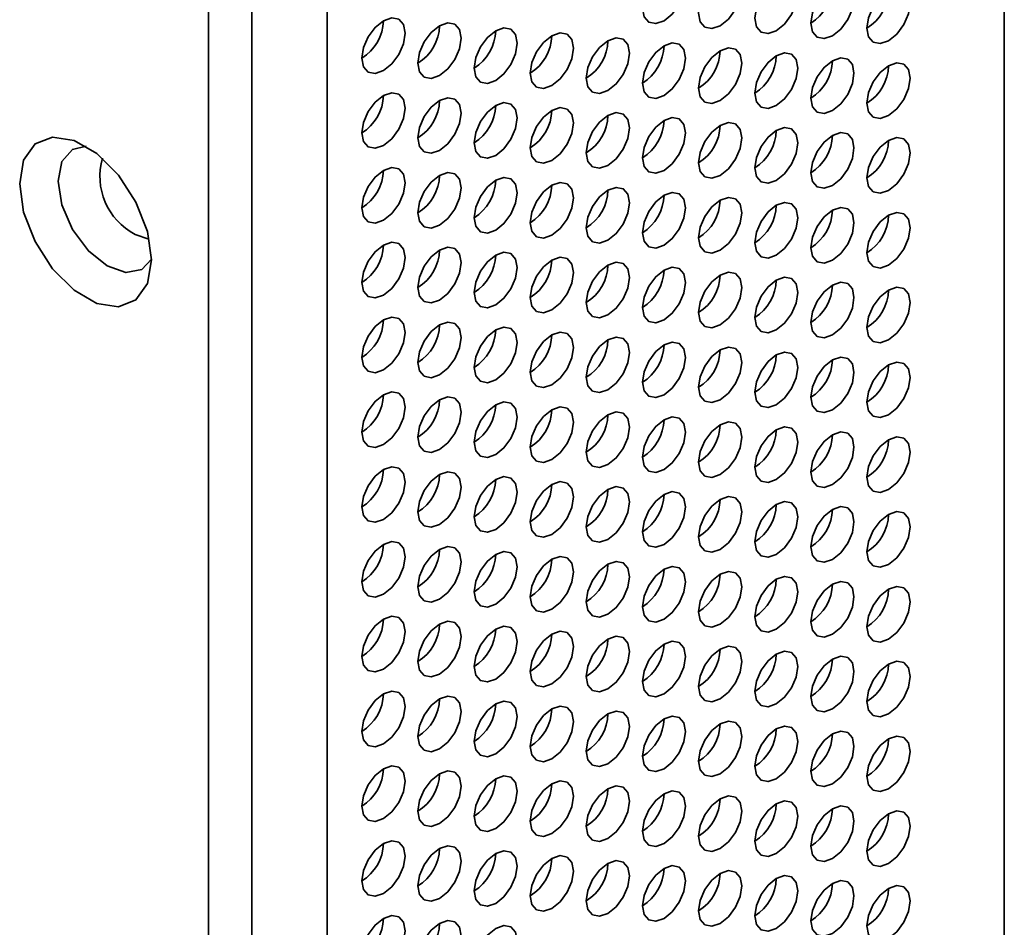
# Model space of a CAD drawing. Header units: millimetres. Extents: x 2 to 1120, y -2 to 861.
# Tile 219 of 226: x 974 to 985, y 596 to 606. Entities that reach past the tile are written whole.
import ezdxf

# ---------------------------------------------------------------- set-up
doc = ezdxf.new("R2010")
doc.units = ezdxf.units.MM

msp = doc.modelspace()

# ---------------------------------------------------------------- linework, layer by layer
at = {"color": 7, "linetype": 'Continuous', "lineweight": 35}
for p, q in [((985.2279, 504.6048), (985.2279, 628.9549)), ((977.8355, 624.9684), (977.8355, 499.4046)), ((976.5391, 498.7359), (976.5391, 624.6846)), ((977.0105, 498.9284), (977.0105, 624.4921))]:
    msp.add_line(p, q, dxfattribs=at)
at = {"color": 7, "linetype": 'Continuous', "lineweight": 35, "flags": 128}
for points in [[(981.5125, 605.5082), (981.6027, 605.581), (981.6791, 605.6842), (981.7302, 605.802), (981.7482, 605.9165), (981.7302, 606.0103), (981.6791, 606.0691), (981.6027, 606.084), (981.5125, 606.0526), (981.4223, 605.9798), (981.3458, 605.8767), (981.2947, 605.7589), (981.2768, 605.6444), (981.2947, 605.5506), (981.3458, 605.4917), (981.4223, 605.4769), (981.5125, 605.5082)], [(982.1253, 605.4537), (982.2155, 605.5265), (982.2919, 605.6297), (982.343, 605.7475), (982.361, 605.862), (982.343, 605.9558), (982.2919, 606.0146), (982.2155, 606.0295), (982.1253, 605.9981), (982.0351, 605.9253), (981.9586, 605.8222), (981.9075, 605.7044), (981.8896, 605.5899), (981.9075, 605.4961), (981.9586, 605.4373), (982.0351, 605.4224), (982.1253, 605.4537)], [(982.7381, 605.3993), (982.8283, 605.472), (982.9048, 605.5752), (982.9559, 605.693), (982.9738, 605.8075), (982.9559, 605.9013), (982.9048, 605.9601), (982.8283, 605.975), (982.7381, 605.9436), (982.6479, 605.8708), (982.5714, 605.7677), (982.5203, 605.6499), (982.5024, 605.5354), (982.5203, 605.4416), (982.5714, 605.3828), (982.6479, 605.3679), (982.7381, 605.3993)], [(983.3509, 605.3448), (983.4411, 605.4176), (983.5176, 605.5207), (983.5687, 605.6385), (983.5866, 605.753), (983.5687, 605.8468), (983.5176, 605.9056), (983.4411, 605.9205), (983.3509, 605.8891), (983.2607, 605.8163), (983.1843, 605.7132), (983.1332, 605.5954), (983.1152, 605.4809), (983.1332, 605.3871), (983.1843, 605.3283), (983.2607, 605.3134), (983.3509, 605.3448)], [(983.9638, 605.2903), (984.054, 605.3631), (984.1304, 605.4662), (984.1815, 605.584), (984.1995, 605.6985), (984.1815, 605.7923), (984.1304, 605.8511), (984.054, 605.866), (983.9638, 605.8346), (983.8736, 605.7618), (983.7971, 605.6587), (983.746, 605.5409), (983.7281, 605.4264), (983.746, 605.3326), (983.7971, 605.2738), (983.8736, 605.2589), (983.9638, 605.2903)], [(978.4483, 604.9642), (978.5385, 605.037), (978.615, 605.1401), (978.6661, 605.2579), (978.684, 605.3724), (978.6661, 605.4662), (978.615, 605.525), (978.5385, 605.5399), (978.4483, 605.5085), (978.3581, 605.4357), (978.2817, 605.3326), (978.2306, 605.2148), (978.2126, 605.1003), (978.2306, 605.0065), (978.2817, 604.9477), (978.3581, 604.9328), (978.4483, 604.9642)], [(979.0612, 604.9097), (979.1514, 604.9825), (979.2278, 605.0856), (979.2789, 605.2034), (979.2969, 605.3179), (979.2789, 605.4117), (979.2278, 605.4705), (979.1514, 605.4854), (979.0612, 605.454), (978.971, 605.3812), (978.8945, 605.2781), (978.8434, 605.1603), (978.8254, 605.0458), (978.8434, 604.952), (978.8945, 604.8932), (978.971, 604.8783), (979.0612, 604.9097)], [(979.674, 604.8552), (979.7642, 604.928), (979.8406, 605.0311), (979.8917, 605.1489), (979.9097, 605.2634), (979.8917, 605.3572), (979.8406, 605.416), (979.7642, 605.4309), (979.674, 605.3995), (979.5838, 605.3268), (979.5073, 605.2236), (979.4562, 605.1058), (979.4383, 604.9913), (979.4562, 604.8975), (979.5073, 604.8387), (979.5838, 604.8238), (979.674, 604.8552)], [(980.2868, 604.8007), (980.377, 604.8735), (980.4535, 604.9766), (980.5046, 605.0944), (980.5225, 605.2089), (980.5046, 605.3027), (980.4535, 605.3615), (980.377, 605.3764), (980.2868, 605.3451), (980.1966, 605.2723), (980.1201, 605.1691), (980.069, 605.0513), (980.0511, 604.9368), (980.069, 604.843), (980.1201, 604.7842), (980.1966, 604.7693), (980.2868, 604.8007)], [(980.8996, 604.7462), (980.9898, 604.819), (981.0663, 604.9221), (981.1174, 605.0399), (981.1353, 605.1544), (981.1174, 605.2482), (981.0663, 605.3071), (980.9898, 605.3219), (980.8996, 605.2906), (980.8094, 605.2178), (980.733, 605.1146), (980.6819, 604.9968), (980.6639, 604.8823), (980.6819, 604.7885), (980.733, 604.7297), (980.8094, 604.7148), (980.8996, 604.7462)], [(981.5125, 604.6917), (981.6027, 604.7645), (981.6791, 604.8676), (981.7302, 604.9854), (981.7482, 605.1), (981.7302, 605.1938), (981.6791, 605.2526), (981.6027, 605.2674), (981.5125, 605.2361), (981.4223, 605.1633), (981.3458, 605.0601), (981.2947, 604.9423), (981.2768, 604.8278), (981.2947, 604.734), (981.3458, 604.6752), (981.4223, 604.6604), (981.5125, 604.6917)], [(982.1253, 604.6372), (982.2155, 604.71), (982.2919, 604.8131), (982.343, 604.9309), (982.361, 605.0455), (982.343, 605.1393), (982.2919, 605.1981), (982.2155, 605.2129), (982.1253, 605.1816), (982.0351, 605.1088), (981.9586, 605.0056), (981.9075, 604.8878), (981.8896, 604.7733), (981.9075, 604.6795), (981.9586, 604.6207), (982.0351, 604.6059), (982.1253, 604.6372)], [(982.7381, 604.5827), (982.8283, 604.6555), (982.9048, 604.7586), (982.9559, 604.8764), (982.9738, 604.991), (982.9559, 605.0848), (982.9048, 605.1436), (982.8283, 605.1584), (982.7381, 605.1271), (982.6479, 605.0543), (982.5714, 604.9511), (982.5203, 604.8333), (982.5024, 604.7188), (982.5203, 604.625), (982.5714, 604.5662), (982.6479, 604.5514), (982.7381, 604.5827)], [(983.3509, 604.5282), (983.4411, 604.601), (983.5176, 604.7042), (983.5687, 604.822), (983.5866, 604.9365), (983.5687, 605.0303), (983.5176, 605.0891), (983.4411, 605.1039), (983.3509, 605.0726), (983.2607, 604.9998), (983.1843, 604.8966), (983.1332, 604.7789), (983.1152, 604.6643), (983.1332, 604.5705), (983.1843, 604.5117), (983.2607, 604.4969), (983.3509, 604.5282)], [(983.9638, 604.4737), (984.054, 604.5465), (984.1304, 604.6497), (984.1815, 604.7675), (984.1995, 604.882), (984.1815, 604.9758), (984.1304, 605.0346), (984.054, 605.0494), (983.9638, 605.0181), (983.8736, 604.9453), (983.7971, 604.8422), (983.746, 604.7244), (983.7281, 604.6098), (983.746, 604.516), (983.7971, 604.4572), (983.8736, 604.4424), (983.9638, 604.4737)], [(978.4483, 604.1476), (978.5385, 604.2204), (978.615, 604.3236), (978.6661, 604.4414), (978.684, 604.5559), (978.6661, 604.6497), (978.615, 604.7085), (978.5385, 604.7233), (978.4483, 604.692), (978.3581, 604.6192), (978.2817, 604.5161), (978.2306, 604.3983), (978.2126, 604.2837), (978.2306, 604.1899), (978.2817, 604.1311), (978.3581, 604.1163), (978.4483, 604.1476)], [(979.0612, 604.0931), (979.1514, 604.1659), (979.2278, 604.2691), (979.2789, 604.3869), (979.2969, 604.5014), (979.2789, 604.5952), (979.2278, 604.654), (979.1514, 604.6688), (979.0612, 604.6375), (978.971, 604.5647), (978.8945, 604.4616), (978.8434, 604.3438), (978.8254, 604.2292), (978.8434, 604.1354), (978.8945, 604.0766), (978.971, 604.0618), (979.0612, 604.0931)], [(979.674, 604.0386), (979.7642, 604.1114), (979.8406, 604.2146), (979.8917, 604.3324), (979.9097, 604.4469), (979.8917, 604.5407), (979.8406, 604.5995), (979.7642, 604.6144), (979.674, 604.583), (979.5838, 604.5102), (979.5073, 604.4071), (979.4562, 604.2893), (979.4383, 604.1748), (979.4562, 604.081), (979.5073, 604.0221), (979.5838, 604.0073), (979.674, 604.0386)], [(980.2868, 603.9841), (980.377, 604.0569), (980.4535, 604.1601), (980.5046, 604.2779), (980.5225, 604.3924), (980.5046, 604.4862), (980.4535, 604.545), (980.377, 604.5599), (980.2868, 604.5285), (980.1966, 604.4557), (980.1201, 604.3526), (980.069, 604.2348), (980.0511, 604.1203), (980.069, 604.0265), (980.1201, 603.9677), (980.1966, 603.9528), (980.2868, 603.9841)], [(980.8996, 603.9297), (980.9898, 604.0024), (981.0663, 604.1056), (981.1174, 604.2234), (981.1353, 604.3379), (981.1174, 604.4317), (981.0663, 604.4905), (980.9898, 604.5054), (980.8996, 604.474), (980.8094, 604.4012), (980.733, 604.2981), (980.6819, 604.1803), (980.6639, 604.0658), (980.6819, 603.972), (980.733, 603.9132), (980.8094, 603.8983), (980.8996, 603.9297)], [(981.5125, 603.8752), (981.6027, 603.948), (981.6791, 604.0511), (981.7302, 604.1689), (981.7482, 604.2834), (981.7302, 604.3772), (981.6791, 604.436), (981.6027, 604.4509), (981.5125, 604.4195), (981.4223, 604.3467), (981.3458, 604.2436), (981.2947, 604.1258), (981.2768, 604.0113), (981.2947, 603.9175), (981.3458, 603.8587), (981.4223, 603.8438), (981.5125, 603.8752)], [(982.1253, 603.8207), (982.2155, 603.8935), (982.2919, 603.9966), (982.343, 604.1144), (982.361, 604.2289), (982.343, 604.3227), (982.2919, 604.3815), (982.2155, 604.3964), (982.1253, 604.365), (982.0351, 604.2922), (981.9586, 604.1891), (981.9075, 604.0713), (981.8896, 603.9568), (981.9075, 603.863), (981.9586, 603.8042), (982.0351, 603.7893), (982.1253, 603.8207)], [(982.7381, 603.7662), (982.8283, 603.839), (982.9048, 603.9421), (982.9559, 604.0599), (982.9738, 604.1744), (982.9559, 604.2682), (982.9048, 604.327), (982.8283, 604.3419), (982.7381, 604.3105), (982.6479, 604.2377), (982.5714, 604.1346), (982.5203, 604.0168), (982.5024, 603.9023), (982.5203, 603.8085), (982.5714, 603.7497), (982.6479, 603.7348), (982.7381, 603.7662)], [(975.9145, 602.8979), (975.8712, 602.639), (975.7463, 602.4614), (975.5551, 602.3865), (975.3205, 602.4233), (975.0708, 602.5674), (974.8362, 602.8015), (974.6449, 603.0972), (974.5201, 603.4189), (974.4767, 603.7279), (974.5201, 603.9868), (974.6449, 604.1644), (974.8362, 604.2393), (975.0708, 604.2025), (975.3205, 604.0584), (975.5551, 603.8243), (975.7463, 603.5286), (975.8712, 603.2068), (975.9145, 602.8979)], [(983.3509, 603.7117), (983.4411, 603.7845), (983.5176, 603.8876), (983.5687, 604.0054), (983.5866, 604.1199), (983.5687, 604.2137), (983.5176, 604.2725), (983.4411, 604.2874), (983.3509, 604.256), (983.2607, 604.1833), (983.1843, 604.0801), (983.1332, 603.9623), (983.1152, 603.8478), (983.1332, 603.754), (983.1843, 603.6952), (983.2607, 603.6803), (983.3509, 603.7117)], [(983.9638, 603.6572), (984.054, 603.73), (984.1304, 603.8331), (984.1815, 603.9509), (984.1995, 604.0654), (984.1815, 604.1592), (984.1304, 604.218), (984.054, 604.2329), (983.9638, 604.2015), (983.8736, 604.1288), (983.7971, 604.0256), (983.746, 603.9078), (983.7281, 603.7933), (983.746, 603.6995), (983.7971, 603.6407), (983.8736, 603.6258), (983.9638, 603.6572)], [(975.2023, 604.1392), (975.0532, 604.1039), (974.9373, 603.9705), (974.8966, 603.7577), (974.9373, 603.4978), (975.0532, 603.2306), (975.2267, 602.9966), (975.4313, 602.8315), (975.636, 602.7603), (975.8095, 602.794), (975.9145, 602.9054)], [(978.4483, 603.3311), (978.5385, 603.4039), (978.615, 603.507), (978.6661, 603.6248), (978.684, 603.7393), (978.6661, 603.8331), (978.615, 603.8919), (978.5385, 603.9068), (978.4483, 603.8754), (978.3581, 603.8027), (978.2817, 603.6995), (978.2306, 603.5817), (978.2126, 603.4672), (978.2306, 603.3734), (978.2817, 603.3146), (978.3581, 603.2997), (978.4483, 603.3311)], [(979.0612, 603.2766), (979.1514, 603.3494), (979.2278, 603.4525), (979.2789, 603.5703), (979.2969, 603.6848), (979.2789, 603.7786), (979.2278, 603.8375), (979.1514, 603.8523), (979.0612, 603.821), (978.971, 603.7482), (978.8945, 603.645), (978.8434, 603.5272), (978.8254, 603.4127), (978.8434, 603.3189), (978.8945, 603.2601), (978.971, 603.2452), (979.0612, 603.2766)], [(979.674, 603.2221), (979.7642, 603.2949), (979.8406, 603.398), (979.8917, 603.5158), (979.9097, 603.6303), (979.8917, 603.7242), (979.8406, 603.783), (979.7642, 603.7978), (979.674, 603.7665), (979.5838, 603.6937), (979.5073, 603.5905), (979.4562, 603.4727), (979.4383, 603.3582), (979.4562, 603.2644), (979.5073, 603.2056), (979.5838, 603.1907), (979.674, 603.2221)], [(980.2868, 603.1676), (980.377, 603.2404), (980.4535, 603.3435), (980.5046, 603.4613), (980.5225, 603.5759), (980.5046, 603.6697), (980.4535, 603.7285), (980.377, 603.7433), (980.2868, 603.712), (980.1966, 603.6392), (980.1201, 603.536), (980.069, 603.4182), (980.0511, 603.3037), (980.069, 603.2099), (980.1201, 603.1511), (980.1966, 603.1363), (980.2868, 603.1676)], [(980.8996, 603.1131), (980.9898, 603.1859), (981.0663, 603.289), (981.1174, 603.4068), (981.1353, 603.5214), (981.1174, 603.6152), (981.0663, 603.674), (980.9898, 603.6888), (980.8996, 603.6575), (980.8094, 603.5847), (980.733, 603.4815), (980.6819, 603.3637), (980.6639, 603.2492), (980.6819, 603.1554), (980.733, 603.0966), (980.8094, 603.0818), (980.8996, 603.1131)], [(981.5125, 603.0586), (981.6027, 603.1314), (981.6791, 603.2346), (981.7302, 603.3524), (981.7482, 603.4669), (981.7302, 603.5607), (981.6791, 603.6195), (981.6027, 603.6343), (981.5125, 603.603), (981.4223, 603.5302), (981.3458, 603.427), (981.2947, 603.3092), (981.2768, 603.1947), (981.2947, 603.1009), (981.3458, 603.0421), (981.4223, 603.0273), (981.5125, 603.0586)], [(982.1253, 603.0041), (982.2155, 603.0769), (982.2919, 603.1801), (982.343, 603.2979), (982.361, 603.4124), (982.343, 603.5062), (982.2919, 603.565), (982.2155, 603.5798), (982.1253, 603.5485), (982.0351, 603.4757), (981.9586, 603.3726), (981.9075, 603.2548), (981.8896, 603.1402), (981.9075, 603.0464), (981.9586, 602.9876), (982.0351, 602.9728), (982.1253, 603.0041)], [(982.7381, 602.9496), (982.8283, 603.0224), (982.9048, 603.1256), (982.9559, 603.2434), (982.9738, 603.3579), (982.9559, 603.4517), (982.9048, 603.5105), (982.8283, 603.5253), (982.7381, 603.494), (982.6479, 603.4212), (982.5714, 603.3181), (982.5203, 603.2003), (982.5024, 603.0857), (982.5203, 602.9919), (982.5714, 602.9331), (982.6479, 602.9183), (982.7381, 602.9496)], [(983.3509, 602.8951), (983.4411, 602.9679), (983.5176, 603.0711), (983.5687, 603.1889), (983.5866, 603.3034), (983.5687, 603.3972), (983.5176, 603.456), (983.4411, 603.4709), (983.3509, 603.4395), (983.2607, 603.3667), (983.1843, 603.2636), (983.1332, 603.1458), (983.1152, 603.0313), (983.1332, 602.9375), (983.1843, 602.8786), (983.2607, 602.8638), (983.3509, 602.8951)], [(983.9638, 602.8406), (984.054, 602.9134), (984.1304, 603.0166), (984.1815, 603.1344), (984.1995, 603.2489), (984.1815, 603.3427), (984.1304, 603.4015), (984.054, 603.4164), (983.9638, 603.385), (983.8736, 603.3122), (983.7971, 603.2091), (983.746, 603.0913), (983.7281, 602.9768), (983.746, 602.883), (983.7971, 602.8242), (983.8736, 602.8093), (983.9638, 602.8406)], [(978.4483, 602.5145), (978.5385, 602.5873), (978.615, 602.6905), (978.6661, 602.8083), (978.684, 602.9228), (978.6661, 603.0166), (978.615, 603.0754), (978.5385, 603.0903), (978.4483, 603.0589), (978.3581, 602.9861), (978.2817, 602.883), (978.2306, 602.7652), (978.2126, 602.6507), (978.2306, 602.5569), (978.2817, 602.4981), (978.3581, 602.4832), (978.4483, 602.5145)], [(979.0612, 602.4601), (979.1514, 602.5328), (979.2278, 602.636), (979.2789, 602.7538), (979.2969, 602.8683), (979.2789, 602.9621), (979.2278, 603.0209), (979.1514, 603.0358), (979.0612, 603.0044), (978.971, 602.9316), (978.8945, 602.8285), (978.8434, 602.7107), (978.8254, 602.5962), (978.8434, 602.5024), (978.8945, 602.4436), (978.971, 602.4287), (979.0612, 602.4601)], [(979.674, 602.4056), (979.7642, 602.4784), (979.8406, 602.5815), (979.8917, 602.6993), (979.9097, 602.8138), (979.8917, 602.9076), (979.8406, 602.9664), (979.7642, 602.9813), (979.674, 602.9499), (979.5838, 602.8771), (979.5073, 602.774), (979.4562, 602.6562), (979.4383, 602.5417), (979.4562, 602.4479), (979.5073, 602.3891), (979.5838, 602.3742), (979.674, 602.4056)], [(980.2868, 602.3511), (980.377, 602.4239), (980.4535, 602.527), (980.5046, 602.6448), (980.5225, 602.7593), (980.5046, 602.8531), (980.4535, 602.9119), (980.377, 602.9268), (980.2868, 602.8954), (980.1966, 602.8226), (980.1201, 602.7195), (980.069, 602.6017), (980.0511, 602.4872), (980.069, 602.3934), (980.1201, 602.3346), (980.1966, 602.3197), (980.2868, 602.3511)], [(980.8996, 602.2966), (980.9898, 602.3694), (981.0663, 602.4725), (981.1174, 602.5903), (981.1353, 602.7048), (981.1174, 602.7986), (981.0663, 602.8574), (980.9898, 602.8723), (980.8996, 602.8409), (980.8094, 602.7681), (980.733, 602.665), (980.6819, 602.5472), (980.6639, 602.4327), (980.6819, 602.3389), (980.733, 602.2801), (980.8094, 602.2652), (980.8996, 602.2966)], [(981.5125, 602.2421), (981.6027, 602.3149), (981.6791, 602.418), (981.7302, 602.5358), (981.7482, 602.6503), (981.7302, 602.7441), (981.6791, 602.8029), (981.6027, 602.8178), (981.5125, 602.7864), (981.4223, 602.7137), (981.3458, 602.6105), (981.2947, 602.4927), (981.2768, 602.3782), (981.2947, 602.2844), (981.3458, 602.2256), (981.4223, 602.2107), (981.5125, 602.2421)], [(982.1253, 602.1876), (982.2155, 602.2604), (982.2919, 602.3635), (982.343, 602.4813), (982.361, 602.5958), (982.343, 602.6896), (982.2919, 602.7484), (982.2155, 602.7633), (982.1253, 602.7319), (982.0351, 602.6592), (981.9586, 602.556), (981.9075, 602.4382), (981.8896, 602.3237), (981.9075, 602.2299), (981.9586, 602.1711), (982.0351, 602.1562), (982.1253, 602.1876)], [(982.7381, 602.1331), (982.8283, 602.2059), (982.9048, 602.309), (982.9559, 602.4268), (982.9738, 602.5413), (982.9559, 602.6351), (982.9048, 602.6939), (982.8283, 602.7088), (982.7381, 602.6775), (982.6479, 602.6047), (982.5714, 602.5015), (982.5203, 602.3837), (982.5024, 602.2692), (982.5203, 602.1754), (982.5714, 602.1166), (982.6479, 602.1017), (982.7381, 602.1331)], [(983.3509, 602.0786), (983.4411, 602.1514), (983.5176, 602.2545), (983.5687, 602.3723), (983.5866, 602.4868), (983.5687, 602.5806), (983.5176, 602.6395), (983.4411, 602.6543), (983.3509, 602.623), (983.2607, 602.5502), (983.1843, 602.447), (983.1332, 602.3292), (983.1152, 602.2147), (983.1332, 602.1209), (983.1843, 602.0621), (983.2607, 602.0472), (983.3509, 602.0786)], [(983.9638, 602.0241), (984.054, 602.0969), (984.1304, 602.2), (984.1815, 602.3178), (984.1995, 602.4324), (984.1815, 602.5262), (984.1304, 602.585), (984.054, 602.5998), (983.9638, 602.5685), (983.8736, 602.4957), (983.7971, 602.3925), (983.746, 602.2747), (983.7281, 602.1602), (983.746, 602.0664), (983.7971, 602.0076), (983.8736, 601.9928), (983.9638, 602.0241)], [(978.4483, 601.698), (978.5385, 601.7708), (978.615, 601.8739), (978.6661, 601.9917), (978.684, 602.1063), (978.6661, 602.2001), (978.615, 602.2589), (978.5385, 602.2737), (978.4483, 602.2424), (978.3581, 602.1696), (978.2817, 602.0664), (978.2306, 601.9486), (978.2126, 601.8341), (978.2306, 601.7403), (978.2817, 601.6815), (978.3581, 601.6667), (978.4483, 601.698)], [(979.0612, 601.6435), (979.1514, 601.7163), (979.2278, 601.8194), (979.2789, 601.9372), (979.2969, 602.0518), (979.2789, 602.1456), (979.2278, 602.2044), (979.1514, 602.2192), (979.0612, 602.1879), (978.971, 602.1151), (978.8945, 602.0119), (978.8434, 601.8941), (978.8254, 601.7796), (978.8434, 601.6858), (978.8945, 601.627), (978.971, 601.6122), (979.0612, 601.6435)], [(979.674, 601.589), (979.7642, 601.6618), (979.8406, 601.765), (979.8917, 601.8828), (979.9097, 601.9973), (979.8917, 602.0911), (979.8406, 602.1499), (979.7642, 602.1647), (979.674, 602.1334), (979.5838, 602.0606), (979.5073, 601.9574), (979.4562, 601.8396), (979.4383, 601.7251), (979.4562, 601.6313), (979.5073, 601.5725), (979.5838, 601.5577), (979.674, 601.589)], [(980.2868, 601.5345), (980.377, 601.6073), (980.4535, 601.7105), (980.5046, 601.8283), (980.5225, 601.9428), (980.5046, 602.0366), (980.4535, 602.0954), (980.377, 602.1102), (980.2868, 602.0789), (980.1966, 602.0061), (980.1201, 601.903), (980.069, 601.7852), (980.0511, 601.6706), (980.069, 601.5768), (980.1201, 601.518), (980.1966, 601.5032), (980.2868, 601.5345)], [(980.8996, 601.48), (980.9898, 601.5528), (981.0663, 601.656), (981.1174, 601.7738), (981.1353, 601.8883), (981.1174, 601.9821), (981.0663, 602.0409), (980.9898, 602.0557), (980.8996, 602.0244), (980.8094, 601.9516), (980.733, 601.8485), (980.6819, 601.7307), (980.6639, 601.6161), (980.6819, 601.5223), (980.733, 601.4635), (980.8094, 601.4487), (980.8996, 601.48)], [(981.5125, 601.4255), (981.6027, 601.4983), (981.6791, 601.6015), (981.7302, 601.7193), (981.7482, 601.8338), (981.7302, 601.9276), (981.6791, 601.9864), (981.6027, 602.0013), (981.5125, 601.9699), (981.4223, 601.8971), (981.3458, 601.794), (981.2947, 601.6762), (981.2768, 601.5617), (981.2947, 601.4679), (981.3458, 601.409), (981.4223, 601.3942), (981.5125, 601.4255)], [(982.1253, 601.371), (982.2155, 601.4438), (982.2919, 601.547), (982.343, 601.6648), (982.361, 601.7793), (982.343, 601.8731), (982.2919, 601.9319), (982.2155, 601.9468), (982.1253, 601.9154), (982.0351, 601.8426), (981.9586, 601.7395), (981.9075, 601.6217), (981.8896, 601.5072), (981.9075, 601.4134), (981.9586, 601.3546), (982.0351, 601.3397), (982.1253, 601.371)], [(982.7381, 601.3166), (982.8283, 601.3893), (982.9048, 601.4925), (982.9559, 601.6103), (982.9738, 601.7248), (982.9559, 601.8186), (982.9048, 601.8774), (982.8283, 601.8923), (982.7381, 601.8609), (982.6479, 601.7881), (982.5714, 601.685), (982.5203, 601.5672), (982.5024, 601.4527), (982.5203, 601.3589), (982.5714, 601.3001), (982.6479, 601.2852), (982.7381, 601.3166)], [(983.3509, 601.2621), (983.4411, 601.3348), (983.5176, 601.438), (983.5687, 601.5558), (983.5866, 601.6703), (983.5687, 601.7641), (983.5176, 601.8229), (983.4411, 601.8378), (983.3509, 601.8064), (983.2607, 601.7336), (983.1843, 601.6305), (983.1332, 601.5127), (983.1152, 601.3982), (983.1332, 601.3044), (983.1843, 601.2456), (983.2607, 601.2307), (983.3509, 601.2621)], [(983.9638, 601.2076), (984.054, 601.2804), (984.1304, 601.3835), (984.1815, 601.5013), (984.1995, 601.6158), (984.1815, 601.7096), (984.1304, 601.7684), (984.054, 601.7833), (983.9638, 601.7519), (983.8736, 601.6791), (983.7971, 601.576), (983.746, 601.4582), (983.7281, 601.3437), (983.746, 601.2499), (983.7971, 601.1911), (983.8736, 601.1762), (983.9638, 601.2076)], [(978.4483, 600.8815), (978.5385, 600.9543), (978.615, 601.0574), (978.6661, 601.1752), (978.684, 601.2897), (978.6661, 601.3835), (978.615, 601.4423), (978.5385, 601.4572), (978.4483, 601.4258), (978.3581, 601.353), (978.2817, 601.2499), (978.2306, 601.1321), (978.2126, 601.0176), (978.2306, 600.9238), (978.2817, 600.865), (978.3581, 600.8501), (978.4483, 600.8815)], [(979.0612, 600.827), (979.1514, 600.8998), (979.2278, 601.0029), (979.2789, 601.1207), (979.2969, 601.2352), (979.2789, 601.329), (979.2278, 601.3878), (979.1514, 601.4027), (979.0612, 601.3713), (978.971, 601.2985), (978.8945, 601.1954), (978.8434, 601.0776), (978.8254, 600.9631), (978.8434, 600.8693), (978.8945, 600.8105), (978.971, 600.7956), (979.0612, 600.827)], [(979.674, 600.7725), (979.7642, 600.8453), (979.8406, 600.9484), (979.8917, 601.0662), (979.9097, 601.1807), (979.8917, 601.2745), (979.8406, 601.3333), (979.7642, 601.3482), (979.674, 601.3168), (979.5838, 601.2441), (979.5073, 601.1409), (979.4562, 601.0231), (979.4383, 600.9086), (979.4562, 600.8148), (979.5073, 600.756), (979.5838, 600.7411), (979.674, 600.7725)], [(980.2868, 600.718), (980.377, 600.7908), (980.4535, 600.8939), (980.5046, 601.0117), (980.5225, 601.1262), (980.5046, 601.22), (980.4535, 601.2788), (980.377, 601.2937), (980.2868, 601.2623), (980.1966, 601.1896), (980.1201, 601.0864), (980.069, 600.9686), (980.0511, 600.8541), (980.069, 600.7603), (980.1201, 600.7015), (980.1966, 600.6866), (980.2868, 600.718)], [(980.8996, 600.6635), (980.9898, 600.7363), (981.0663, 600.8394), (981.1174, 600.9572), (981.1353, 601.0717), (981.1174, 601.1655), (981.0663, 601.2243), (980.9898, 601.2392), (980.8996, 601.2079), (980.8094, 601.1351), (980.733, 601.0319), (980.6819, 600.9141), (980.6639, 600.7996), (980.6819, 600.7058), (980.733, 600.647), (980.8094, 600.6321), (980.8996, 600.6635)], [(981.5125, 600.609), (981.6027, 600.6818), (981.6791, 600.7849), (981.7302, 600.9027), (981.7482, 601.0172), (981.7302, 601.111), (981.6791, 601.1699), (981.6027, 601.1847), (981.5125, 601.1534), (981.4223, 601.0806), (981.3458, 600.9774), (981.2947, 600.8596), (981.2768, 600.7451), (981.2947, 600.6513), (981.3458, 600.5925), (981.4223, 600.5776), (981.5125, 600.609)], [(982.1253, 600.5545), (982.2155, 600.6273), (982.2919, 600.7304), (982.343, 600.8482), (982.361, 600.9628), (982.343, 601.0566), (982.2919, 601.1154), (982.2155, 601.1302), (982.1253, 601.0989), (982.0351, 601.0261), (981.9586, 600.9229), (981.9075, 600.8051), (981.8896, 600.6906), (981.9075, 600.5968), (981.9586, 600.538), (982.0351, 600.5232), (982.1253, 600.5545)], [(982.7381, 600.5), (982.8283, 600.5728), (982.9048, 600.6759), (982.9559, 600.7937), (982.9738, 600.9083), (982.9559, 601.0021), (982.9048, 601.0609), (982.8283, 601.0757), (982.7381, 601.0444), (982.6479, 600.9716), (982.5714, 600.8684), (982.5203, 600.7506), (982.5024, 600.6361), (982.5203, 600.5423), (982.5714, 600.4835), (982.6479, 600.4687), (982.7381, 600.5)], [(983.3509, 600.4455), (983.4411, 600.5183), (983.5176, 600.6215), (983.5687, 600.7392), (983.5866, 600.8538), (983.5687, 600.9476), (983.5176, 601.0064), (983.4411, 601.0212), (983.3509, 600.9899), (983.2607, 600.9171), (983.1843, 600.8139), (983.1332, 600.6961), (983.1152, 600.5816), (983.1332, 600.4878), (983.1843, 600.429), (983.2607, 600.4142), (983.3509, 600.4455)], [(983.9638, 600.391), (984.054, 600.4638), (984.1304, 600.567), (984.1815, 600.6848), (984.1995, 600.7993), (984.1815, 600.8931), (984.1304, 600.9519), (984.054, 600.9667), (983.9638, 600.9354), (983.8736, 600.8626), (983.7971, 600.7595), (983.746, 600.6417), (983.7281, 600.5271), (983.746, 600.4333), (983.7971, 600.3745), (983.8736, 600.3597), (983.9638, 600.391)], [(978.4483, 600.0649), (978.5385, 600.1377), (978.615, 600.2409), (978.6661, 600.3587), (978.684, 600.4732), (978.6661, 600.567), (978.615, 600.6258), (978.5385, 600.6406), (978.4483, 600.6093), (978.3581, 600.5365), (978.2817, 600.4334), (978.2306, 600.3156), (978.2126, 600.201), (978.2306, 600.1072), (978.2817, 600.0484), (978.3581, 600.0336), (978.4483, 600.0649)], [(979.0612, 600.0104), (979.1514, 600.0832), (979.2278, 600.1864), (979.2789, 600.3042), (979.2969, 600.4187), (979.2789, 600.5125), (979.2278, 600.5713), (979.1514, 600.5861), (979.0612, 600.5548), (978.971, 600.482), (978.8945, 600.3789), (978.8434, 600.2611), (978.8254, 600.1465), (978.8434, 600.0527), (978.8945, 599.9939), (978.971, 599.9791), (979.0612, 600.0104)], [(979.674, 599.9559), (979.7642, 600.0287), (979.8406, 600.1319), (979.8917, 600.2497), (979.9097, 600.3642), (979.8917, 600.458), (979.8406, 600.5168), (979.7642, 600.5317), (979.674, 600.5003), (979.5838, 600.4275), (979.5073, 600.3244), (979.4562, 600.2066), (979.4383, 600.0921), (979.4562, 599.9982), (979.5073, 599.9394), (979.5838, 599.9246), (979.674, 599.9559)], [(980.2868, 599.9014), (980.377, 599.9742), (980.4535, 600.0774), (980.5046, 600.1952), (980.5225, 600.3097), (980.5046, 600.4035), (980.4535, 600.4623), (980.377, 600.4772), (980.2868, 600.4458), (980.1966, 600.373), (980.1201, 600.2699), (980.069, 600.1521), (980.0511, 600.0376), (980.069, 599.9438), (980.1201, 599.8849), (980.1966, 599.8701), (980.2868, 599.9014)], [(980.8996, 599.847), (980.9898, 599.9197), (981.0663, 600.0229), (981.1174, 600.1407), (981.1353, 600.2552), (981.1174, 600.349), (981.0663, 600.4078), (980.9898, 600.4227), (980.8996, 600.3913), (980.8094, 600.3185), (980.733, 600.2154), (980.6819, 600.0976), (980.6639, 599.9831), (980.6819, 599.8893), (980.733, 599.8305), (980.8094, 599.8156), (980.8996, 599.847)], [(981.5125, 599.7925), (981.6027, 599.8652), (981.6791, 599.9684), (981.7302, 600.0862), (981.7482, 600.2007), (981.7302, 600.2945), (981.6791, 600.3533), (981.6027, 600.3682), (981.5125, 600.3368), (981.4223, 600.264), (981.3458, 600.1609), (981.2947, 600.0431), (981.2768, 599.9286), (981.2947, 599.8348), (981.3458, 599.776), (981.4223, 599.7611), (981.5125, 599.7925)], [(982.1253, 599.738), (982.2155, 599.8108), (982.2919, 599.9139), (982.343, 600.0317), (982.361, 600.1462), (982.343, 600.24), (982.2919, 600.2988), (982.2155, 600.3137), (982.1253, 600.2823), (982.0351, 600.2095), (981.9586, 600.1064), (981.9075, 599.9886), (981.8896, 599.8741), (981.9075, 599.7803), (981.9586, 599.7215), (982.0351, 599.7066), (982.1253, 599.738)], [(982.7381, 599.6835), (982.8283, 599.7563), (982.9048, 599.8594), (982.9559, 599.9772), (982.9738, 600.0917), (982.9559, 600.1855), (982.9048, 600.2443), (982.8283, 600.2592), (982.7381, 600.2278), (982.6479, 600.155), (982.5714, 600.0519), (982.5203, 599.9341), (982.5024, 599.8196), (982.5203, 599.7258), (982.5714, 599.667), (982.6479, 599.6521), (982.7381, 599.6835)], [(983.3509, 599.629), (983.4411, 599.7018), (983.5176, 599.8049), (983.5687, 599.9227), (983.5866, 600.0372), (983.5687, 600.131), (983.5176, 600.1898), (983.4411, 600.2047), (983.3509, 600.1733), (983.2607, 600.1005), (983.1843, 599.9974), (983.1332, 599.8796), (983.1152, 599.7651), (983.1332, 599.6713), (983.1843, 599.6125), (983.2607, 599.5976), (983.3509, 599.629)], [(983.9638, 599.5745), (984.054, 599.6473), (984.1304, 599.7504), (984.1815, 599.8682), (984.1995, 599.9827), (984.1815, 600.0765), (984.1304, 600.1353), (984.054, 600.1502), (983.9638, 600.1188), (983.8736, 600.0461), (983.7971, 599.9429), (983.746, 599.8251), (983.7281, 599.7106), (983.746, 599.6168), (983.7971, 599.558), (983.8736, 599.5431), (983.9638, 599.5745)], [(978.4483, 599.2484), (978.5385, 599.3212), (978.615, 599.4243), (978.6661, 599.5421), (978.684, 599.6566), (978.6661, 599.7504), (978.615, 599.8092), (978.5385, 599.8241), (978.4483, 599.7927), (978.3581, 599.72), (978.2817, 599.6168), (978.2306, 599.499), (978.2126, 599.3845), (978.2306, 599.2907), (978.2817, 599.2319), (978.3581, 599.217), (978.4483, 599.2484)], [(979.0612, 599.1939), (979.1514, 599.2667), (979.2278, 599.3698), (979.2789, 599.4876), (979.2969, 599.6021), (979.2789, 599.6959), (979.2278, 599.7547), (979.1514, 599.7696), (979.0612, 599.7383), (978.971, 599.6655), (978.8945, 599.5623), (978.8434, 599.4445), (978.8254, 599.33), (978.8434, 599.2362), (978.8945, 599.1774), (978.971, 599.1625), (979.0612, 599.1939)], [(979.674, 599.1394), (979.7642, 599.2122), (979.8406, 599.3153), (979.8917, 599.4331), (979.9097, 599.5476), (979.8917, 599.6414), (979.8406, 599.7003), (979.7642, 599.7151), (979.674, 599.6838), (979.5838, 599.611), (979.5073, 599.5078), (979.4562, 599.39), (979.4383, 599.2755), (979.4562, 599.1817), (979.5073, 599.1229), (979.5838, 599.108), (979.674, 599.1394)], [(980.2868, 599.0849), (980.377, 599.1577), (980.4535, 599.2608), (980.5046, 599.3786), (980.5225, 599.4932), (980.5046, 599.587), (980.4535, 599.6458), (980.377, 599.6606), (980.2868, 599.6293), (980.1966, 599.5565), (980.1201, 599.4533), (980.069, 599.3355), (980.0511, 599.221), (980.069, 599.1272), (980.1201, 599.0684), (980.1966, 599.0536), (980.2868, 599.0849)], [(980.8996, 599.0304), (980.9898, 599.1032), (981.0663, 599.2063), (981.1174, 599.3241), (981.1353, 599.4387), (981.1174, 599.5325), (981.0663, 599.5913), (980.9898, 599.6061), (980.8996, 599.5748), (980.8094, 599.502), (980.733, 599.3988), (980.6819, 599.281), (980.6639, 599.1665), (980.6819, 599.0727), (980.733, 599.0139), (980.8094, 598.9991), (980.8996, 599.0304)], [(981.5125, 598.9759), (981.6027, 599.0487), (981.6791, 599.1519), (981.7302, 599.2696), (981.7482, 599.3842), (981.7302, 599.478), (981.6791, 599.5368), (981.6027, 599.5516), (981.5125, 599.5203), (981.4223, 599.4475), (981.3458, 599.3443), (981.2947, 599.2265), (981.2768, 599.112), (981.2947, 599.0182), (981.3458, 598.9594), (981.4223, 598.9446), (981.5125, 598.9759)], [(982.1253, 598.9214), (982.2155, 598.9942), (982.2919, 599.0974), (982.343, 599.2152), (982.361, 599.3297), (982.343, 599.4235), (982.2919, 599.4823), (982.2155, 599.4971), (982.1253, 599.4658), (982.0351, 599.393), (981.9586, 599.2898), (981.9075, 599.1721), (981.8896, 599.0575), (981.9075, 598.9637), (981.9586, 598.9049), (982.0351, 598.8901), (982.1253, 598.9214)], [(982.7381, 598.8669), (982.8283, 598.9397), (982.9048, 599.0429), (982.9559, 599.1607), (982.9738, 599.2752), (982.9559, 599.369), (982.9048, 599.4278), (982.8283, 599.4426), (982.7381, 599.4113), (982.6479, 599.3385), (982.5714, 599.2354), (982.5203, 599.1176), (982.5024, 599.003), (982.5203, 598.9092), (982.5714, 598.8504), (982.6479, 598.8356), (982.7381, 598.8669)], [(983.3509, 598.8124), (983.4411, 598.8852), (983.5176, 598.9884), (983.5687, 599.1062), (983.5866, 599.2207), (983.5687, 599.3145), (983.5176, 599.3733), (983.4411, 599.3881), (983.3509, 599.3568), (983.2607, 599.284), (983.1843, 599.1809), (983.1332, 599.0631), (983.1152, 598.9485), (983.1332, 598.8547), (983.1843, 598.7959), (983.2607, 598.7811), (983.3509, 598.8124)], [(983.9638, 598.7579), (984.054, 598.8307), (984.1304, 598.9339), (984.1815, 599.0517), (984.1995, 599.1662), (984.1815, 599.26), (984.1304, 599.3188), (984.054, 599.3337), (983.9638, 599.3023), (983.8736, 599.2295), (983.7971, 599.1264), (983.746, 599.0086), (983.7281, 598.8941), (983.746, 598.8003), (983.7971, 598.7414), (983.8736, 598.7266), (983.9638, 598.7579)], [(978.4483, 598.4318), (978.5385, 598.5046), (978.615, 598.6078), (978.6661, 598.7256), (978.684, 598.8401), (978.6661, 598.9339), (978.615, 598.9927), (978.5385, 599.0076), (978.4483, 598.9762), (978.3581, 598.9034), (978.2817, 598.8003), (978.2306, 598.6825), (978.2126, 598.568), (978.2306, 598.4742), (978.2817, 598.4153), (978.3581, 598.4005), (978.4483, 598.4318)], [(979.0612, 598.3774), (979.1514, 598.4501), (979.2278, 598.5533), (979.2789, 598.6711), (979.2969, 598.7856), (979.2789, 598.8794), (979.2278, 598.9382), (979.1514, 598.9531), (979.0612, 598.9217), (978.971, 598.8489), (978.8945, 598.7458), (978.8434, 598.628), (978.8254, 598.5135), (978.8434, 598.4197), (978.8945, 598.3609), (978.971, 598.346), (979.0612, 598.3774)], [(979.674, 598.3229), (979.7642, 598.3956), (979.8406, 598.4988), (979.8917, 598.6166), (979.9097, 598.7311), (979.8917, 598.8249), (979.8406, 598.8837), (979.7642, 598.8986), (979.674, 598.8672), (979.5838, 598.7944), (979.5073, 598.6913), (979.4562, 598.5735), (979.4383, 598.459), (979.4562, 598.3652), (979.5073, 598.3064), (979.5838, 598.2915), (979.674, 598.3229)], [(980.2868, 598.2684), (980.377, 598.3412), (980.4535, 598.4443), (980.5046, 598.5621), (980.5225, 598.6766), (980.5046, 598.7704), (980.4535, 598.8292), (980.377, 598.8441), (980.2868, 598.8127), (980.1966, 598.7399), (980.1201, 598.6368), (980.069, 598.519), (980.0511, 598.4045), (980.069, 598.3107), (980.1201, 598.2519), (980.1966, 598.237), (980.2868, 598.2684)], [(980.8996, 598.2139), (980.9898, 598.2867), (981.0663, 598.3898), (981.1174, 598.5076), (981.1353, 598.6221), (981.1174, 598.7159), (981.0663, 598.7747), (980.9898, 598.7896), (980.8996, 598.7582), (980.8094, 598.6854), (980.733, 598.5823), (980.6819, 598.4645), (980.6639, 598.35), (980.6819, 598.2562), (980.733, 598.1974), (980.8094, 598.1825), (980.8996, 598.2139)], [(981.5125, 598.1594), (981.6027, 598.2322), (981.6791, 598.3353), (981.7302, 598.4531), (981.7482, 598.5676), (981.7302, 598.6614), (981.6791, 598.7202), (981.6027, 598.7351), (981.5125, 598.7037), (981.4223, 598.6309), (981.3458, 598.5278), (981.2947, 598.41), (981.2768, 598.2955), (981.2947, 598.2017), (981.3458, 598.1429), (981.4223, 598.128), (981.5125, 598.1594)], [(982.1253, 598.1049), (982.2155, 598.1777), (982.2919, 598.2808), (982.343, 598.3986), (982.361, 598.5131), (982.343, 598.6069), (982.2919, 598.6657), (982.2155, 598.6806), (982.1253, 598.6492), (982.0351, 598.5765), (981.9586, 598.4733), (981.9075, 598.3555), (981.8896, 598.241), (981.9075, 598.1472), (981.9586, 598.0884), (982.0351, 598.0735), (982.1253, 598.1049)], [(982.7381, 598.0504), (982.8283, 598.1232), (982.9048, 598.2263), (982.9559, 598.3441), (982.9738, 598.4586), (982.9559, 598.5524), (982.9048, 598.6112), (982.8283, 598.6261), (982.7381, 598.5947), (982.6479, 598.522), (982.5714, 598.4188), (982.5203, 598.301), (982.5024, 598.1865), (982.5203, 598.0927), (982.5714, 598.0339), (982.6479, 598.019), (982.7381, 598.0504)], [(983.3509, 597.9959), (983.4411, 598.0687), (983.5176, 598.1718), (983.5687, 598.2896), (983.5866, 598.4041), (983.5687, 598.4979), (983.5176, 598.5568), (983.4411, 598.5716), (983.3509, 598.5403), (983.2607, 598.4675), (983.1843, 598.3643), (983.1332, 598.2465), (983.1152, 598.132), (983.1332, 598.0382), (983.1843, 597.9794), (983.2607, 597.9645), (983.3509, 597.9959)], [(983.9638, 597.9414), (984.054, 598.0142), (984.1304, 598.1173), (984.1815, 598.2351), (984.1995, 598.3497), (984.1815, 598.4435), (984.1304, 598.5023), (984.054, 598.5171), (983.9638, 598.4858), (983.8736, 598.413), (983.7971, 598.3098), (983.746, 598.192), (983.7281, 598.0775), (983.746, 597.9837), (983.7971, 597.9249), (983.8736, 597.91), (983.9638, 597.9414)], [(978.4483, 597.6153), (978.5385, 597.6881), (978.615, 597.7912), (978.6661, 597.909), (978.684, 598.0236), (978.6661, 598.1174), (978.615, 598.1762), (978.5385, 598.191), (978.4483, 598.1597), (978.3581, 598.0869), (978.2817, 597.9837), (978.2306, 597.8659), (978.2126, 597.7514), (978.2306, 597.6576), (978.2817, 597.5988), (978.3581, 597.584), (978.4483, 597.6153)], [(979.0612, 597.5608), (979.1514, 597.6336), (979.2278, 597.7367), (979.2789, 597.8545), (979.2969, 597.9691), (979.2789, 598.0629), (979.2278, 598.1217), (979.1514, 598.1365), (979.0612, 598.1052), (978.971, 598.0324), (978.8945, 597.9292), (978.8434, 597.8114), (978.8254, 597.6969), (978.8434, 597.6031), (978.8945, 597.5443), (978.971, 597.5295), (979.0612, 597.5608)], [(979.674, 597.5063), (979.7642, 597.5791), (979.8406, 597.6823), (979.8917, 597.8), (979.9097, 597.9146), (979.8917, 598.0084), (979.8406, 598.0672), (979.7642, 598.082), (979.674, 598.0507), (979.5838, 597.9779), (979.5073, 597.8747), (979.4562, 597.7569), (979.4383, 597.6424), (979.4562, 597.5486), (979.5073, 597.4898), (979.5838, 597.475), (979.674, 597.5063)], [(980.2868, 597.4518), (980.377, 597.5246), (980.4535, 597.6278), (980.5046, 597.7456), (980.5225, 597.8601), (980.5046, 597.9539), (980.4535, 598.0127), (980.377, 598.0275), (980.2868, 597.9962), (980.1966, 597.9234), (980.1201, 597.8202), (980.069, 597.7025), (980.0511, 597.5879), (980.069, 597.4941), (980.1201, 597.4353), (980.1966, 597.4205), (980.2868, 597.4518)], [(980.8996, 597.3973), (980.9898, 597.4701), (981.0663, 597.5733), (981.1174, 597.6911), (981.1353, 597.8056), (981.1174, 597.8994), (981.0663, 597.9582), (980.9898, 597.973), (980.8996, 597.9417), (980.8094, 597.8689), (980.733, 597.7658), (980.6819, 597.648), (980.6639, 597.5334), (980.6819, 597.4396), (980.733, 597.3808), (980.8094, 597.366), (980.8996, 597.3973)], [(981.5125, 597.3428), (981.6027, 597.4156), (981.6791, 597.5188), (981.7302, 597.6366), (981.7482, 597.7511), (981.7302, 597.8449), (981.6791, 597.9037), (981.6027, 597.9185), (981.5125, 597.8872), (981.4223, 597.8144), (981.3458, 597.7113), (981.2947, 597.5935), (981.2768, 597.4789), (981.2947, 597.3851), (981.3458, 597.3263), (981.4223, 597.3115), (981.5125, 597.3428)], [(982.1253, 597.2883), (982.2155, 597.3611), (982.2919, 597.4643), (982.343, 597.5821), (982.361, 597.6966), (982.343, 597.7904), (982.2919, 597.8492), (982.2155, 597.8641), (982.1253, 597.8327), (982.0351, 597.7599), (981.9586, 597.6568), (981.9075, 597.539), (981.8896, 597.4245), (981.9075, 597.3307), (981.9586, 597.2718), (982.0351, 597.257), (982.1253, 597.2883)], [(982.7381, 597.2338), (982.8283, 597.3066), (982.9048, 597.4098), (982.9559, 597.5276), (982.9738, 597.6421), (982.9559, 597.7359), (982.9048, 597.7947), (982.8283, 597.8096), (982.7381, 597.7782), (982.6479, 597.7054), (982.5714, 597.6023), (982.5203, 597.4845), (982.5024, 597.37), (982.5203, 597.2762), (982.5714, 597.2174), (982.6479, 597.2025), (982.7381, 597.2338)], [(983.3509, 597.1794), (983.4411, 597.2521), (983.5176, 597.3553), (983.5687, 597.4731), (983.5866, 597.5876), (983.5687, 597.6814), (983.5176, 597.7402), (983.4411, 597.7551), (983.3509, 597.7237), (983.2607, 597.6509), (983.1843, 597.5478), (983.1332, 597.43), (983.1152, 597.3155), (983.1332, 597.2217), (983.1843, 597.1629), (983.2607, 597.148), (983.3509, 597.1794)], [(983.9638, 597.1249), (984.054, 597.1977), (984.1304, 597.3008), (984.1815, 597.4186), (984.1995, 597.5331), (984.1815, 597.6269), (984.1304, 597.6857), (984.054, 597.7006), (983.9638, 597.6692), (983.8736, 597.5964), (983.7971, 597.4933), (983.746, 597.3755), (983.7281, 597.261), (983.746, 597.1672), (983.7971, 597.1084), (983.8736, 597.0935), (983.9638, 597.1249)], [(978.4483, 596.7988), (978.5385, 596.8716), (978.615, 596.9747), (978.6661, 597.0925), (978.684, 597.207), (978.6661, 597.3008), (978.615, 597.3596), (978.5385, 597.3745), (978.4483, 597.3431), (978.3581, 597.2703), (978.2817, 597.1672), (978.2306, 597.0494), (978.2126, 596.9349), (978.2306, 596.8411), (978.2817, 596.7823), (978.3581, 596.7674), (978.4483, 596.7988)], [(979.0612, 596.7443), (979.1514, 596.8171), (979.2278, 596.9202), (979.2789, 597.038), (979.2969, 597.1525), (979.2789, 597.2463), (979.2278, 597.3051), (979.1514, 597.32), (979.0612, 597.2886), (978.971, 597.2158), (978.8945, 597.1127), (978.8434, 596.9949), (978.8254, 596.8804), (978.8434, 596.7866), (978.8945, 596.7278), (978.971, 596.7129), (979.0612, 596.7443)], [(979.674, 596.6898), (979.7642, 596.7626), (979.8406, 596.8657), (979.8917, 596.9835), (979.9097, 597.098), (979.8917, 597.1918), (979.8406, 597.2506), (979.7642, 597.2655), (979.674, 597.2341), (979.5838, 597.1613), (979.5073, 597.0582), (979.4562, 596.9404), (979.4383, 596.8259), (979.4562, 596.7321), (979.5073, 596.6733), (979.5838, 596.6584), (979.674, 596.6898)], [(980.2868, 596.6353), (980.377, 596.7081), (980.4535, 596.8112), (980.5046, 596.929), (980.5225, 597.0435), (980.5046, 597.1373), (980.4535, 597.1961), (980.377, 597.211), (980.2868, 597.1796), (980.1966, 597.1069), (980.1201, 597.0037), (980.069, 596.8859), (980.0511, 596.7714), (980.069, 596.6776), (980.1201, 596.6188), (980.1966, 596.6039), (980.2868, 596.6353)], [(980.8996, 596.5808), (980.9898, 596.6536), (981.0663, 596.7567), (981.1174, 596.8745), (981.1353, 596.989), (981.1174, 597.0828), (981.0663, 597.1416), (980.9898, 597.1565), (980.8996, 597.1251), (980.8094, 597.0524), (980.733, 596.9492), (980.6819, 596.8314), (980.6639, 596.7169), (980.6819, 596.6231), (980.733, 596.5643), (980.8094, 596.5494), (980.8996, 596.5808)], [(981.5125, 596.5263), (981.6027, 596.5991), (981.6791, 596.7022), (981.7302, 596.82), (981.7482, 596.9345), (981.7302, 597.0283), (981.6791, 597.0871), (981.6027, 597.102), (981.5125, 597.0707), (981.4223, 596.9979), (981.3458, 596.8947), (981.2947, 596.7769), (981.2768, 596.6624), (981.2947, 596.5686), (981.3458, 596.5098), (981.4223, 596.4949), (981.5125, 596.5263)], [(982.1253, 596.4718), (982.2155, 596.5446), (982.2919, 596.6477), (982.343, 596.7655), (982.361, 596.88), (982.343, 596.9739), (982.2919, 597.0327), (982.2155, 597.0475), (982.1253, 597.0162), (982.0351, 596.9434), (981.9586, 596.8402), (981.9075, 596.7224), (981.8896, 596.6079), (981.9075, 596.5141), (981.9586, 596.4553), (982.0351, 596.4404), (982.1253, 596.4718)], [(982.7381, 596.4173), (982.8283, 596.4901), (982.9048, 596.5932), (982.9559, 596.711), (982.9738, 596.8256), (982.9559, 596.9194), (982.9048, 596.9782), (982.8283, 596.993), (982.7381, 596.9617), (982.6479, 596.8889), (982.5714, 596.7857), (982.5203, 596.6679), (982.5024, 596.5534), (982.5203, 596.4596), (982.5714, 596.4008), (982.6479, 596.386), (982.7381, 596.4173)], [(983.3509, 596.3628), (983.4411, 596.4356), (983.5176, 596.5387), (983.5687, 596.6565), (983.5866, 596.7711), (983.5687, 596.8649), (983.5176, 596.9237), (983.4411, 596.9385), (983.3509, 596.9072), (983.2607, 596.8344), (983.1843, 596.7312), (983.1332, 596.6134), (983.1152, 596.4989), (983.1332, 596.4051), (983.1843, 596.3463), (983.2607, 596.3315), (983.3509, 596.3628)], [(983.9638, 596.3083), (984.054, 596.3811), (984.1304, 596.4843), (984.1815, 596.6021), (984.1995, 596.7166), (984.1815, 596.8104), (984.1304, 596.8692), (984.054, 596.884), (983.9638, 596.8527), (983.8736, 596.7799), (983.7971, 596.6767), (983.746, 596.5589), (983.7281, 596.4444), (983.746, 596.3506), (983.7971, 596.2918), (983.8736, 596.277), (983.9638, 596.3083)], [(978.4483, 595.9822), (978.5385, 596.055), (978.615, 596.1582), (978.6661, 596.276), (978.684, 596.3905), (978.6661, 596.4843), (978.615, 596.5431), (978.5385, 596.5579), (978.4483, 596.5266), (978.3581, 596.4538), (978.2817, 596.3506), (978.2306, 596.2329), (978.2126, 596.1183), (978.2306, 596.0245), (978.2817, 595.9657), (978.3581, 595.9509), (978.4483, 595.9822)], [(979.0612, 595.9277), (979.1514, 596.0005), (979.2278, 596.1037), (979.2789, 596.2215), (979.2969, 596.336), (979.2789, 596.4298), (979.2278, 596.4886), (979.1514, 596.5034), (979.0612, 596.4721), (978.971, 596.3993), (978.8945, 596.2962), (978.8434, 596.1784), (978.8254, 596.0638), (978.8434, 595.97), (978.8945, 595.9112), (978.971, 595.8964), (979.0612, 595.9277)], [(979.674, 595.8732), (979.7642, 595.946), (979.8406, 596.0492), (979.8917, 596.167), (979.9097, 596.2815), (979.8917, 596.3753), (979.8406, 596.4341), (979.7642, 596.4489), (979.674, 596.4176), (979.5838, 596.3448), (979.5073, 596.2417), (979.4562, 596.1239), (979.4383, 596.0093), (979.4562, 595.9155), (979.5073, 595.8567), (979.5838, 595.8419), (979.674, 595.8732)], [(980.2868, 595.8187), (980.377, 595.8915), (980.4535, 595.9947), (980.5046, 596.1125), (980.5225, 596.227), (980.5046, 596.3208), (980.4535, 596.3796), (980.377, 596.3945), (980.2868, 596.3631), (980.1966, 596.2903), (980.1201, 596.1872), (980.069, 596.0694), (980.0511, 595.9549), (980.069, 595.8611), (980.1201, 595.8022), (980.1966, 595.7874), (980.2868, 595.8187)], [(980.8996, 595.7642), (980.9898, 595.837), (981.0663, 595.9402), (981.1174, 596.058), (981.1353, 596.1725), (981.1174, 596.2663), (981.0663, 596.3251), (980.9898, 596.34), (980.8996, 596.3086), (980.8094, 596.2358), (980.733, 596.1327), (980.6819, 596.0149), (980.6639, 595.9004), (980.6819, 595.8066), (980.733, 595.7478), (980.8094, 595.7329), (980.8996, 595.7642)], [(981.5125, 595.7098), (981.6027, 595.7825), (981.6791, 595.8857), (981.7302, 596.0035), (981.7482, 596.118), (981.7302, 596.2118), (981.6791, 596.2706), (981.6027, 596.2855), (981.5125, 596.2541), (981.4223, 596.1813), (981.3458, 596.0782), (981.2947, 595.9604), (981.2768, 595.8459), (981.2947, 595.7521), (981.3458, 595.6933), (981.4223, 595.6784), (981.5125, 595.7098)], [(982.1253, 595.6553), (982.2155, 595.728), (982.2919, 595.8312), (982.343, 595.949), (982.361, 596.0635), (982.343, 596.1573), (982.2919, 596.2161), (982.2155, 596.231), (982.1253, 596.1996), (982.0351, 596.1268), (981.9586, 596.0237), (981.9075, 595.9059), (981.8896, 595.7914), (981.9075, 595.6976), (981.9586, 595.6388), (982.0351, 595.6239), (982.1253, 595.6553)], [(982.7381, 595.6008), (982.8283, 595.6736), (982.9048, 595.7767), (982.9559, 595.8945), (982.9738, 596.009), (982.9559, 596.1028), (982.9048, 596.1616), (982.8283, 596.1765), (982.7381, 596.1451), (982.6479, 596.0723), (982.5714, 595.9692), (982.5203, 595.8514), (982.5024, 595.7369), (982.5203, 595.6431), (982.5714, 595.5843), (982.6479, 595.5694), (982.7381, 595.6008)], [(983.3509, 595.5463), (983.4411, 595.6191), (983.5176, 595.7222), (983.5687, 595.84), (983.5866, 595.9545), (983.5687, 596.0483), (983.5176, 596.1071), (983.4411, 596.122), (983.3509, 596.0906), (983.2607, 596.0178), (983.1843, 595.9147), (983.1332, 595.7969), (983.1152, 595.6824), (983.1332, 595.5886), (983.1843, 595.5298), (983.2607, 595.5149), (983.3509, 595.5463)], [(983.9638, 595.4918), (984.054, 595.5646), (984.1304, 595.6677), (984.1815, 595.7855), (984.1995, 595.9), (984.1815, 595.9938), (984.1304, 596.0526), (984.054, 596.0675), (983.9638, 596.0361), (983.8736, 595.9634), (983.7971, 595.8602), (983.746, 595.7424), (983.7281, 595.6279), (983.746, 595.5341), (983.7971, 595.4753), (983.8736, 595.4604), (983.9638, 595.4918)], [(978.4483, 595.1657), (978.5385, 595.2385), (978.615, 595.3416), (978.6661, 595.4594), (978.684, 595.5739), (978.6661, 595.6677), (978.615, 595.7265), (978.5385, 595.7414), (978.4483, 595.71), (978.3581, 595.6373), (978.2817, 595.5341), (978.2306, 595.4163), (978.2126, 595.3018), (978.2306, 595.208), (978.2817, 595.1492), (978.3581, 595.1343), (978.4483, 595.1657)], [(979.0612, 595.1112), (979.1514, 595.184), (979.2278, 595.2871), (979.2789, 595.4049), (979.2969, 595.5194), (979.2789, 595.6132), (979.2278, 595.672), (979.1514, 595.6869), (979.0612, 595.6555), (978.971, 595.5828), (978.8945, 595.4796), (978.8434, 595.3618), (978.8254, 595.2473), (978.8434, 595.1535), (978.8945, 595.0947), (978.971, 595.0798), (979.0612, 595.1112)], [(979.674, 595.0567), (979.7642, 595.1295), (979.8406, 595.2326), (979.8917, 595.3504), (979.9097, 595.4649), (979.8917, 595.5587), (979.8406, 595.6175), (979.7642, 595.6324), (979.674, 595.6011), (979.5838, 595.5283), (979.5073, 595.4251), (979.4562, 595.3073), (979.4383, 595.1928), (979.4562, 595.099), (979.5073, 595.0402), (979.5838, 595.0253), (979.674, 595.0567)]]:
    msp.add_lwpolyline(points, dxfattribs=at)
at = {"color": 8, "linetype": 'Continuous', "lineweight": 35, "flags": 128}
msp.add_lwpolyline([(975.8905, 603.1247), (975.8866, 603.125), (975.7377, 603.1767)], dxfattribs=at)
at = {"color": 7, "linetype": 'Continuous', "lineweight": 35}
for centre in [(982.8555, 605.903), (983.4683, 605.8485), (977.9529, 605.5224), (978.5657, 605.4679), (979.1785, 605.4134), (979.7913, 605.3589), (980.4042, 605.3044), (981.017, 605.2499), (981.6298, 605.1954), (982.2426, 605.1409), (982.8555, 605.0864), (983.4683, 605.0319), (977.9529, 604.7058), (978.5657, 604.6513), (979.1785, 604.5968), (979.7913, 604.5424), (980.4042, 604.4879), (981.017, 604.4334), (981.6298, 604.3789), (982.2426, 604.3244), (982.8555, 604.2699), (983.4683, 604.2154), (977.9529, 603.8893), (978.5657, 603.8348), (979.1785, 603.7803), (979.7913, 603.7258), (980.4042, 603.6713), (981.017, 603.6168), (981.6298, 603.5623), (982.2426, 603.5078), (982.8555, 603.4533), (983.4683, 603.3989), (977.9529, 603.0728), (978.5657, 603.0183), (979.1785, 602.9638), (979.7913, 602.9093), (980.4042, 602.8548), (981.017, 602.8003), (981.6298, 602.7458), (982.2426, 602.6913), (982.8555, 602.6368), (983.4683, 602.5823), (977.9529, 602.2562), (978.5657, 602.2017), (979.1785, 602.1472), (979.7913, 602.0927), (980.4042, 602.0382), (981.017, 601.9837), (981.6298, 601.9293), (982.2426, 601.8748), (982.8555, 601.8203), (983.4683, 601.7658), (977.9529, 601.4397), (978.5657, 601.3852), (979.1785, 601.3307), (979.7913, 601.2762), (980.4042, 601.2217), (981.017, 601.1672), (981.6298, 601.1127), (982.2426, 601.0582), (982.8555, 601.0037), (983.4683, 600.9492), (977.9529, 600.6231), (978.5657, 600.5686), (979.1785, 600.5141), (979.7913, 600.4596), (980.4042, 600.4052), (981.017, 600.3507), (981.6298, 600.2962), (982.2426, 600.2417), (982.8555, 600.1872), (983.4683, 600.1327), (977.9529, 599.8066), (978.5657, 599.7521), (979.1785, 599.6976), (979.7913, 599.6431), (980.4042, 599.5886), (981.017, 599.5341), (981.6298, 599.4796), (982.2426, 599.4251), (982.8555, 599.3706), (983.4683, 599.3161), (977.9529, 598.99), (978.5657, 598.9356), (979.1785, 598.8811), (979.7913, 598.8266), (980.4042, 598.7721), (981.017, 598.7176), (981.6298, 598.6631), (982.2426, 598.6086), (982.8555, 598.5541), (983.4683, 598.4996), (977.9529, 598.1735), (978.5657, 598.119), (979.1785, 598.0645), (979.7913, 598.01), (980.4042, 597.9555), (981.017, 597.901), (981.6298, 597.8465), (982.2426, 597.7921), (982.8555, 597.7376), (983.4683, 597.6831), (977.9529, 597.357), (978.5657, 597.3025), (979.1785, 597.248), (979.7913, 597.1935), (980.4042, 597.139), (981.017, 597.0845), (981.6298, 597.03), (982.2426, 596.9755), (982.8555, 596.921), (983.4683, 596.8665), (977.9529, 596.5404), (978.5657, 596.4859), (979.1785, 596.4314), (979.7913, 596.3769), (980.4042, 596.3225), (981.017, 596.268), (981.6298, 596.2135), (982.2426, 596.159), (982.8555, 596.1045), (983.4683, 596.05), (977.9529, 595.7239), (978.5657, 595.6694)]:
    msp.add_arc(centre, 0.4957, 301.60594, 358.39944, dxfattribs=at)
at = {"color": 8, "linetype": 'Continuous', "lineweight": 35}
msp.add_arc((976.0679, 603.8115), 0.7155, 164.00117, 242.52021, dxfattribs=at)

doc.saveas('drawing.dxf')
